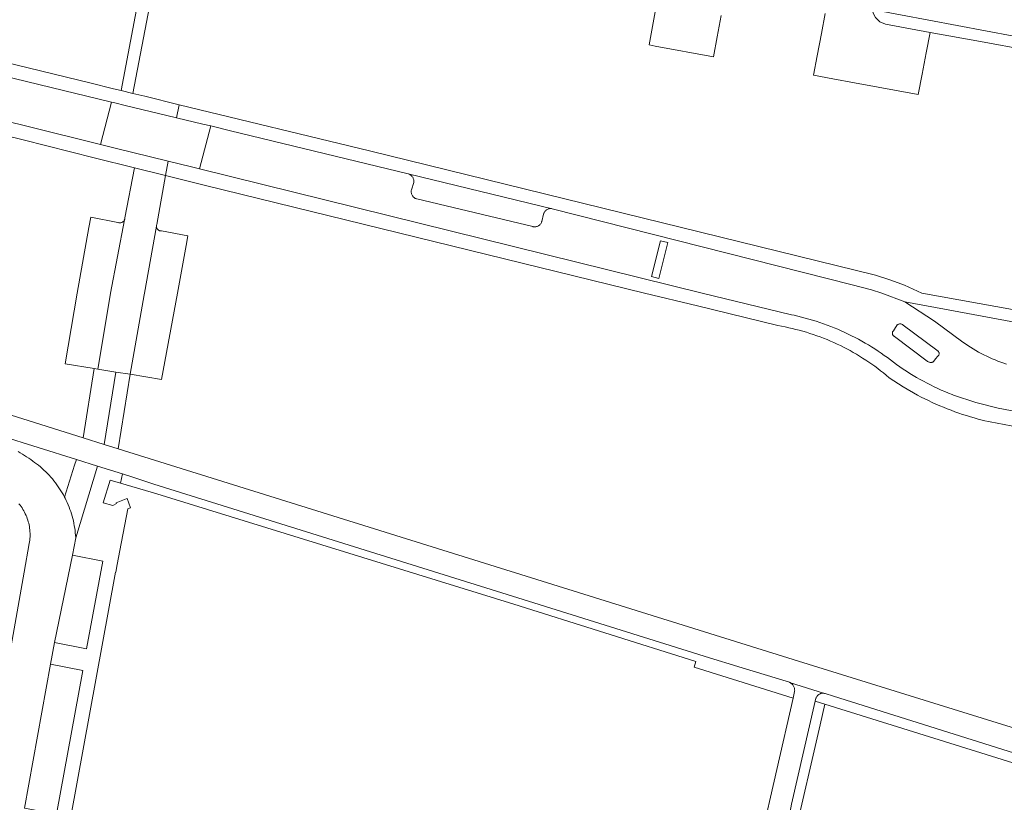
# Model space of a CAD drawing. Extents: x 146402 to 164798, y 455483 to 464134.
# Tile 225 of 256: x 157350 to 157485, y 459930 to 460037. Entities that reach past the tile are written whole.
import ezdxf

# ---------------------------------------------------------------- set-up
doc = ezdxf.new("R2010")
doc.units = 0
doc.header["$LTSCALE"] = 0.2
for name, color, linetype, lineweight in [('B-XX-VH-VERHARDING_ASFALT-GV', 252, 'CONTINUOUS', 18), ('B-XX-VH-VERHARDING_BETONSTRAATSTEEN-GV', 252, 'CONTINUOUS', 18), ('B-XX-VH-VERHARDING_HALFVERHARDING-GV', 252, 'CONTINUOUS', 18), ('B-XX-VH-VERHARDING_STRAATBAKSTEEN-GV', 252, 'CONTINUOUS', 18), ('B-XX-VH-VERHARDING_TEGEL-GV', 252, 'CONTINUOUS', 18)]:
    doc.layers.add(name, color=color, linetype=linetype, lineweight=lineweight)

msp = doc.modelspace()

# ---------------------------------------------------------------- linework, layer by layer
at = {"layer": 'B-XX-VH-VERHARDING_ASFALT-GV'}
for points in [[(157500, 459936.246), (157456.42, 459949.77), (157363.521, 459978.752), (157361.641, 459979.339), (157358.748, 459980.241), (157295.974, 460000)], [(157294.973, 459996.977), (157357.829, 459977.29), (157360.733, 459976.381), (157364.12, 459975.32), (157365.673, 459974.819), (157368.4, 459973.94), (157418.108, 459958.389), (157442.68, 459950.702), (157443.691, 459950.386), (157448.73, 459948.86), (157455.192, 459946.876), (157455.203, 459946.872), (157459.979, 459945.36), (157460.063, 459945.335), (157461.19, 459944.998), (157490.84, 459935.64)]]:
    msp.add_lwpolyline(points, dxfattribs=at)
at = {"layer": 'B-XX-VH-VERHARDING_BETONSTRAATSTEEN-GV'}
for points in [[(157363.071, 460025.981), (157362.615, 460026.091), (157361.148, 460020.309), (157363.117, 460019.822), (157370.38, 460018.026), (157373.566, 460017.238), (157374.641, 460016.972), (157376.183, 460022.835), (157375.077, 460023.1), (157371.511, 460023.956), (157364.514, 460025.635)], [(157438.569, 460006.93), (157437.596, 460007.173), (157436.37, 460002.261), (157437.344, 460002.018)], [(157361.46, 459963.43), (157357.3, 459964.22), (157354.83, 459952.31), (157359.21, 459951.47)], [(157358.7, 459948.51), (157354.28, 459949.34), (157350.77, 459929.69), (157355.13, 459928.87)]]:
    msp.add_lwpolyline(points, close=True, dxfattribs=at)
for points in [[(157350.77, 459929.69), (157354.28, 459949.34), (157354.83, 459952.31), (157357.3, 459964.22), (157357.743, 459966.623), (157357.721, 459966.952), (157357.69, 459967.281), (157357.652, 459967.609), (157357.606, 459967.936), (157357.552, 459968.261), (157357.49, 459968.585), (157357.42, 459968.908), (157357.343, 459969.229), (157357.258, 459969.548), (157357.165, 459969.864), (157357.064, 459970.179), (157356.956, 459970.49), (157356.84, 459970.8), (157356.717, 459971.106), (157356.586, 459971.409), (157356.448, 459971.709), (157356.303, 459972.005), (157356.222, 459972.163), (157356.064, 459972.456), (157355.899, 459972.744), (157355.727, 459973.029), (157355.548, 459973.309), (157355.362, 459973.585), (157355.17, 459973.857), (157354.972, 459974.124), (157354.767, 459974.386), (157354.556, 459974.642), (157354.338, 459974.894), (157354.115, 459975.141), (157353.886, 459975.382), (157353.651, 459975.617), (157353.411, 459975.847), (157353.165, 459976.071), (157352.913, 459976.289), (157352.657, 459976.501), (157352.396, 459976.706), (157352.129, 459976.905), (157351.87, 459977.09), (157351.597, 459977.293), (157351.32, 459977.489), (157351.038, 459977.678), (157350.751, 459977.861), (157350.46, 459978.037), (157350.166, 459978.206), (157349.867, 459978.368)], [(157349.998, 459971.235), (157350.141, 459971.055), (157350.278, 459970.87), (157350.409, 459970.68), (157350.532, 459970.486), (157350.65, 459970.288), (157350.76, 459970.086), (157350.863, 459969.881), (157350.958, 459969.671), (157351.047, 459969.459), (157351.128, 459969.244), (157351.201, 459969.025), (157351.267, 459968.805), (157351.325, 459968.582), (157351.376, 459968.358), (157351.418, 459968.132), (157351.453, 459967.904), (157351.479, 459967.676), (157351.498, 459967.446), (157351.509, 459967.216), (157351.512, 459966.986), (157351.507, 459966.756), (157351.493, 459966.527), (157351.472, 459966.297), (157351.443, 459966.069), (157351.406, 459965.842), (157350.711, 459961.923), (157348.379, 459948.784)]]:
    msp.add_lwpolyline(points, dxfattribs=at)
at = {"layer": 'B-XX-VH-VERHARDING_HALFVERHARDING-GV'}
msp.add_lwpolyline([(157497.434, 460032.933), (157466.511, 460038.731), (157466.657, 460038.164), (157466.937, 460037.649), (157467.539, 460037.062), (157468.308, 460036.722), (157474.415, 460035.603), (157481.278, 460034.345), (157487.696, 460033.171), (157497.325, 460031.41), (157499.19, 460031.068), (157494.001, 460000), (157493.394, 459996.363), (157494.922, 459996.112), (157495.567, 460000), (157500, 460026.722), (157501.042, 460032.321), (157500, 460032.451), (157499.773, 460032.494)], close=True, dxfattribs=at)
at = {"layer": 'B-XX-VH-VERHARDING_STRAATBAKSTEEN-GV'}
for points in [[(157437.609, 460042.471), (157436.057, 460033.901), (157436.864, 460033.751), (157444.83, 460032.283), (157445.331, 460035.009), (157445.869, 460037.932)], [(157293.116, 460037.04), (157351.047, 460022.808), (157361.148, 460020.309), (157362.615, 460026.091), (157329.43, 460034.128)], [(157460.094, 460038.176), (157459.576, 460035.451), (157458.995, 460032.394), (157458.494, 460029.763), (157461.102, 460029.281), (157464.092, 460028.728), (157467.298, 460028.136), (157472.776, 460027.129), (157473.311, 460029.894), (157473.875, 460032.813), (157474.415, 460035.603), (157468.308, 460036.722), (157467.539, 460037.062), (157466.937, 460037.649)], [(157484.854, 459990.309), (157484.457, 459990.442), (157484.062, 459990.582), (157483.669, 459990.731), (157483.28, 459990.887), (157482.893, 459991.049), (157482.51, 459991.22), (157482.13, 459991.398), (157481.753, 459991.583), (157481.38, 459991.775), (157481.011, 459991.974), (157480.646, 459992.18), (157480.285, 459992.393), (157479.927, 459992.613), (157479.575, 459992.84), (157479.226, 459993.073), (157478.882, 459993.313), (157474.981, 459996.166), (157470.936, 459998.809), (157467.822, 460000), (157466.411, 460000.459), (157463.783, 460001.126), (157422.816, 460011.528), (157422.728, 460011.544), (157422.639, 460011.553), (157422.549, 460011.553), (157422.46, 460011.545), (157422.371, 460011.53), (157422.285, 460011.506), (157422.201, 460011.475), (157422.12, 460011.437), (157422.042, 460011.391), (157421.969, 460011.339), (157421.901, 460011.281), (157421.839, 460011.217), (157421.782, 460011.147), (157421.732, 460011.073), (157421.689, 460010.994), (157421.653, 460010.912), (157421.624, 460010.827), (157421.613, 460010.786), (157421.37, 460009.787), (157421.354, 460009.734), (157421.321, 460009.651), (157421.282, 460009.571), (157421.235, 460009.495), (157421.182, 460009.424), (157421.122, 460009.357), (157421.057, 460009.296), (157420.987, 460009.241), (157420.912, 460009.193), (157420.833, 460009.151), (157420.751, 460009.117), (157420.665, 460009.09), (157420.578, 460009.071), (157420.49, 460009.06), (157420.4, 460009.057), (157420.311, 460009.062), (157420.223, 460009.074), (157420.136, 460009.095), (157404.307, 460012.874), (157404.274, 460012.883), (157404.189, 460012.914), (157404.106, 460012.951), (157404.028, 460012.996), (157403.953, 460013.047), (157403.883, 460013.105), (157403.819, 460013.169), (157403.761, 460013.238), (157403.709, 460013.312), (157403.663, 460013.39), (157403.625, 460013.472), (157403.595, 460013.558), (157403.571, 460013.645), (157403.556, 460013.734), (157403.549, 460013.824), (157403.549, 460013.915), (157403.558, 460014.005), (157403.574, 460014.094), (157403.914, 460015.11), (157403.921, 460015.203), (157403.92, 460015.297), (157403.911, 460015.39), (157403.895, 460015.482), (157403.87, 460015.573), (157403.838, 460015.661), (157403.799, 460015.745), (157403.752, 460015.827), (157403.698, 460015.904), (157403.639, 460015.976), (157403.573, 460016.042), (157403.502, 460016.103), (157403.426, 460016.158), (157403.345, 460016.206), (157403.261, 460016.247), (157403.174, 460016.28), (157403.139, 460016.291), (157378.866, 460022.191), (157376.183, 460022.835), (157374.641, 460016.972), (157443.257, 460000), (157455.49, 459997.068), (157455.843, 459996.991), (157456.352, 459996.873), (157456.858, 459996.748), (157457.363, 459996.615), (157457.865, 459996.474), (157458.365, 459996.325), (157458.863, 459996.169), (157459.358, 459996.005), (157459.851, 459995.834), (157460.341, 459995.655), (157460.828, 459995.468), (157461.312, 459995.274), (157461.793, 459995.073), (157462.271, 459994.864), (157462.746, 459994.648), (157463.218, 459994.425), (157463.686, 459994.194), (157464.15, 459993.957), (157464.611, 459993.712), (157465.068, 459993.46), (157465.521, 459993.202), (157465.97, 459992.936), (157466.415, 459992.664), (157466.856, 459992.384), (157467.292, 459992.098), (157467.724, 459991.806), (157468.151, 459991.506), (157468.574, 459991.201), (157468.992, 459990.888), (157469.405, 459990.57), (157469.813, 459990.245), (157470.259, 459989.938), (157470.709, 459989.637), (157471.164, 459989.343), (157471.623, 459989.056), (157472.086, 459988.776), (157472.553, 459988.503), (157473.025, 459988.236), (157473.5, 459987.977), (157473.979, 459987.724), (157474.461, 459987.479), (157474.947, 459987.241), (157475.437, 459987.01), (157475.93, 459986.786), (157476.426, 459986.57), (157476.926, 459986.361), (157477.428, 459986.159), (157477.616, 459986.086), (157480.626, 459985.071), (157483.712, 459984.32), (157500, 459981.215)]]:
    msp.add_lwpolyline(points, dxfattribs=at)
for points in [[(157370.004, 460016.058), (157365.775, 460017.116), (157364.46, 460010.309), (157364.459, 460010.259), (157364.45, 460010.185), (157364.434, 460010.113), (157364.41, 460010.043), (157364.409, 460010.04), (157362.493, 460000), (157362.482, 459999.94), (157360.749, 459989.638), (157363.234, 459989.238), (157365.159, 459988.928), (157367.095, 459999.802), (157367.131, 460000), (157368.777, 460009.148), (157368.782, 460009.221), (157368.794, 460009.291), (157368.815, 460009.36)], [(157436.37, 460002.261), (157437.596, 460007.173), (157438.569, 460006.93), (157437.344, 460002.018)], [(157470.278, 459995.808), (157470.348, 459995.808), (157470.417, 459995.8), (157470.485, 459995.784), (157470.551, 459995.76), (157470.613, 459995.729), (157470.671, 459995.69), (157470.725, 459995.646), (157475.316, 459992.212), (157475.373, 459992.188), (157475.426, 459992.156), (157475.475, 459992.118), (157475.518, 459992.074), (157475.555, 459992.025), (157475.585, 459991.971), (157475.609, 459991.914), (157475.624, 459991.854), (157475.632, 459991.793), (157475.632, 459991.731), (157475.624, 459991.67), (157475.608, 459991.61), (157475.584, 459991.553), (157475.554, 459991.5), (157475.516, 459991.451), (157475.473, 459991.407), (157475.424, 459991.369), (157475.207, 459991.098), (157474.867, 459990.674), (157474.82, 459990.643), (157474.755, 459990.609), (157474.687, 459990.582), (157474.616, 459990.563), (157474.543, 459990.551), (157474.47, 459990.547), (157474.396, 459990.552), (157474.323, 459990.564), (157474.253, 459990.584), (157474.184, 459990.611), (157474.12, 459990.646), (157474.059, 459990.688), (157474.003, 459990.736), (157469.537, 459994.108), (157469.516, 459994.117), (157469.462, 459994.146), (157469.413, 459994.181), (157469.369, 459994.223), (157469.331, 459994.27), (157469.299, 459994.322), (157469.274, 459994.377), (157469.257, 459994.435), (157469.247, 459994.495), (157469.246, 459994.556), (157469.252, 459994.617), (157469.267, 459994.676), (157469.289, 459994.732), (157469.318, 459994.785), (157469.354, 459994.834), (157469.396, 459994.878), (157469.534, 459995.085), (157469.924, 459995.671), (157469.954, 459995.694), (157470.012, 459995.731), (157470.075, 459995.762), (157470.141, 459995.785), (157470.209, 459995.801)]]:
    msp.add_lwpolyline(points, close=True, dxfattribs=at)
at = {"layer": 'B-XX-VH-VERHARDING_TEGEL-GV'}
for points in [[(157379.256, 460062.773), (157377.685, 460063.065), (157368.266, 460050.527), (157366.191, 460039.442), (157363.946, 460027.664), (157365.552, 460027.273), (157367.822, 460039.136), (157369.892, 460050.195), (157379.206, 460062.593), (157379.331, 460062.759)], [(157363.485, 460009.676), (157359.808, 460010.393), (157359.552, 460008.976), (157357.929, 460000), (157356.324, 459990.35), (157360.273, 459989.714), (157360.749, 459989.638), (157362.482, 459999.94), (157362.493, 460000), (157364.409, 460010.04), (157364.379, 460009.976), (157364.34, 460009.913), (157364.295, 460009.854), (157364.244, 460009.8), (157364.187, 460009.752), (157364.126, 460009.711), (157364.06, 460009.676), (157363.991, 460009.649), (157363.92, 460009.629), (157363.847, 460009.617), (157363.773, 460009.613), (157363.699, 460009.617), (157363.625, 460009.629), (157363.554, 460009.649)], [(157368.78, 460009.077), (157368.777, 460009.148), (157367.131, 460000), (157367.095, 459999.802), (157365.159, 459988.928), (157369.459, 459988.236), (157371.62, 460000), (157372.811, 460006.53), (157373.047, 460007.822), (157369.456, 460008.498), (157369.407, 460008.497), (157369.335, 460008.503), (157369.265, 460008.516), (157369.196, 460008.538), (157369.13, 460008.566), (157369.068, 460008.602), (157369.01, 460008.645), (157368.958, 460008.694), (157368.911, 460008.748), (157368.87, 460008.807), (157368.837, 460008.87), (157368.81, 460008.937), (157368.791, 460009.006)], [(157360.749, 459989.638), (157360.273, 459989.714), (157358.748, 459980.241), (157361.641, 459979.339), (157363.234, 459989.238)], [(157365.159, 459988.928), (157363.234, 459989.238), (157361.641, 459979.339), (157363.521, 459978.752)], [(157360.733, 459976.381), (157357.829, 459977.29), (157357.594, 459976.54), (157356.222, 459972.163), (157356.303, 459972.005), (157356.448, 459971.709), (157356.586, 459971.409), (157356.717, 459971.106), (157356.84, 459970.8), (157356.956, 459970.49), (157357.064, 459970.179), (157357.165, 459969.864), (157357.258, 459969.548), (157357.343, 459969.229), (157357.42, 459968.908), (157357.49, 459968.585), (157357.552, 459968.261), (157357.606, 459967.936), (157357.652, 459967.609), (157357.69, 459967.281), (157357.721, 459966.952), (157357.743, 459966.623)], [(157365.673, 459974.819), (157364.12, 459975.32), (157363.837, 459974.055), (157368.029, 459972.859), (157368.234, 459972.805), (157417.586, 459957.526), (157442.398, 459949.705), (157442.183, 459948.946), (157455.69, 459944.712), (157455.895, 459945.601), (157455.906, 459945.698), (157455.91, 459945.795), (157455.905, 459945.892), (157455.893, 459945.988), (157455.872, 459946.084), (157455.844, 459946.177), (157455.808, 459946.267), (157455.766, 459946.354), (157455.716, 459946.438), (157455.659, 459946.517), (157455.596, 459946.591), (157455.527, 459946.66), (157455.453, 459946.723), (157455.373, 459946.779), (157455.29, 459946.829), (157455.203, 459946.872), (157455.192, 459946.876), (157448.73, 459948.86), (157443.691, 459950.386), (157442.68, 459950.702), (157418.108, 459958.389), (157368.4, 459973.94)], [(157460.05, 459943.9), (157458.728, 459944.313), (157455.479, 459930.236), (157454.439, 459924.636), (157456.175, 459924.318), (157456.37, 459925.4), (157455.81, 459925.52), (157459.397, 459941.068)]]:
    msp.add_lwpolyline(points, close=True, dxfattribs=at)
for points in [[(157294.087, 460034.788), (157350.584, 460020.919), (157360.265, 460018.496), (157365.775, 460017.116), (157370.004, 460016.058), (157370.38, 460018.026), (157363.117, 460019.822), (157361.148, 460020.309), (157351.047, 460022.808), (157293.116, 460037.04)], [(157329.43, 460034.128), (157362.615, 460026.091), (157363.071, 460025.981), (157364.514, 460025.635), (157371.511, 460023.956), (157371.852, 460025.742), (157367.169, 460026.881), (157366.758, 460026.981), (157365.552, 460027.273), (157363.946, 460027.664), (157363.331, 460027.814), (157362.715, 460027.964), (157359.853, 460028.657), (157332.303, 460035.351)], [(157491.224, 459996.754), (157473.256, 460000), (157470.899, 460001.111), (157469.033, 460001.793), (157466.955, 460002.45), (157397.845, 460019.426), (157371.852, 460025.742), (157371.511, 460023.956), (157375.077, 460023.1), (157376.183, 460022.835), (157378.866, 460022.191), (157403.139, 460016.291), (157422.816, 460011.528), (157463.783, 460001.126), (157466.411, 460000.459), (157467.822, 460000), (157470.936, 459998.809), (157475.144, 459998.037), (157487.899, 459995.698)], [(157500, 459981.215), (157483.712, 459984.32), (157480.626, 459985.071), (157477.616, 459986.086), (157477.428, 459986.159), (157476.926, 459986.361), (157476.426, 459986.57), (157475.93, 459986.786), (157475.437, 459987.01), (157474.947, 459987.241), (157474.461, 459987.479), (157473.979, 459987.724), (157473.5, 459987.977), (157473.025, 459988.236), (157472.553, 459988.503), (157472.086, 459988.776), (157471.623, 459989.056), (157471.164, 459989.343), (157470.709, 459989.637), (157470.259, 459989.938), (157469.813, 459990.245), (157469.405, 459990.57), (157468.992, 459990.888), (157468.574, 459991.201), (157468.151, 459991.506), (157467.724, 459991.806), (157467.292, 459992.098), (157466.856, 459992.384), (157466.415, 459992.664), (157465.97, 459992.936), (157465.521, 459993.202), (157465.068, 459993.46), (157464.611, 459993.712), (157464.15, 459993.957), (157463.686, 459994.194), (157463.218, 459994.425), (157462.746, 459994.648), (157462.271, 459994.864), (157461.793, 459995.073), (157461.312, 459995.274), (157460.828, 459995.468), (157460.341, 459995.655), (157459.851, 459995.834), (157459.358, 459996.005), (157458.863, 459996.169), (157458.365, 459996.325), (157457.865, 459996.474), (157457.363, 459996.615), (157456.858, 459996.748), (157456.352, 459996.873), (157455.843, 459996.991), (157455.49, 459997.068), (157443.257, 460000), (157374.641, 460016.972), (157373.566, 460017.238), (157370.38, 460018.026), (157370.004, 460016.058), (157375.469, 460014.698), (157435.392, 460000), (157442.627, 459998.277), (157453.625, 459995.572), (157454.113, 459995.487), (157454.603, 459995.393), (157455.091, 459995.291), (157455.578, 459995.181), (157456.063, 459995.064), (157456.546, 459994.939), (157457.027, 459994.806), (157457.506, 459994.666), (157457.982, 459994.518), (157458.456, 459994.362), (157458.928, 459994.199), (157459.397, 459994.028), (157459.863, 459993.849), (157460.326, 459993.663), (157460.786, 459993.47), (157461.243, 459993.27), (157461.696, 459993.062), (157462.146, 459992.847), (157462.593, 459992.624), (157463.036, 459992.395), (157463.475, 459992.158), (157463.911, 459991.915), (157464.343, 459991.664), (157464.77, 459991.407), (157465.193, 459991.143), (157465.612, 459990.872), (157466.027, 459990.594), (157466.437, 459990.31), (157466.842, 459990.019), (157467.243, 459989.722), (157467.639, 459989.418), (157468.03, 459989.109), (157468.416, 459988.792), (157468.797, 459988.47), (157470.709, 459987.221), (157472.692, 459986.086), (157473.186, 459985.827), (157473.684, 459985.575), (157474.185, 459985.33), (157474.69, 459985.092), (157475.198, 459984.861), (157475.709, 459984.638), (157476.223, 459984.422), (157476.741, 459984.214), (157477.261, 459984.013), (157477.785, 459983.82), (157478.311, 459983.634), (157478.839, 459983.455), (157479.37, 459983.284), (157479.904, 459983.121), (157480.44, 459982.966), (157480.977, 459982.818), (157481.518, 459982.678), (157481.661, 459982.642), (157495.046, 459980.077)], [(157356.18, 459923.56), (157363.19, 459961.895), (157363.198, 459961.937), (157363.39, 459962.98), (157363.755, 459964.873), (157364.854, 459970.57), (157365.238, 459970.719), (157364.749, 459971.977), (157364.631, 459971.931), (157363.257, 459971.397), (157363.306, 459971.272), (157362.823, 459971.032), (157361.49, 459971.364), (157362.436, 459974.454), (157363.837, 459974.055), (157364.12, 459975.32), (157360.733, 459976.381), (157357.743, 459966.623), (157357.3, 459964.22), (157361.46, 459963.43), (157359.21, 459951.47), (157354.83, 459952.31), (157354.28, 459949.34), (157358.7, 459948.51), (157355.13, 459928.87)], [(157455.479, 459930.236), (157458.728, 459944.313), (157458.819, 459944.709), (157458.838, 459944.764), (157458.873, 459944.845), (157458.915, 459944.922), (157458.964, 459944.995), (157459.019, 459945.064), (157459.08, 459945.127), (157459.147, 459945.184), (157459.219, 459945.235), (157459.295, 459945.279), (157459.375, 459945.316), (157459.457, 459945.346), (157459.543, 459945.368), (157459.629, 459945.383), (157459.717, 459945.389), (157459.805, 459945.387), (157459.892, 459945.378), (157459.979, 459945.36), (157455.203, 459946.872), (157455.29, 459946.829), (157455.373, 459946.779), (157455.453, 459946.723), (157455.527, 459946.66), (157455.596, 459946.591), (157455.659, 459946.517), (157455.716, 459946.438), (157455.766, 459946.354), (157455.808, 459946.267), (157455.844, 459946.177), (157455.872, 459946.084), (157455.893, 459945.988), (157455.905, 459945.892), (157455.91, 459945.795), (157455.906, 459945.698), (157455.895, 459945.601), (157455.69, 459944.712), (157451.259, 459925.218)], [(157490.84, 459935.64), (157461.19, 459944.998), (157460.063, 459945.335), (157459.979, 459945.36), (157459.892, 459945.378), (157459.805, 459945.387), (157459.717, 459945.389), (157459.629, 459945.383), (157459.543, 459945.368), (157459.457, 459945.346), (157459.375, 459945.316), (157459.295, 459945.279), (157459.219, 459945.235), (157459.147, 459945.184), (157459.08, 459945.127), (157459.019, 459945.064), (157458.964, 459944.995), (157458.915, 459944.922), (157458.873, 459944.845), (157458.838, 459944.764), (157458.819, 459944.709), (157458.728, 459944.313), (157460.05, 459943.9), (157499.87, 459931.477)]]:
    msp.add_lwpolyline(points, dxfattribs=at)

doc.saveas('drawing.dxf')
